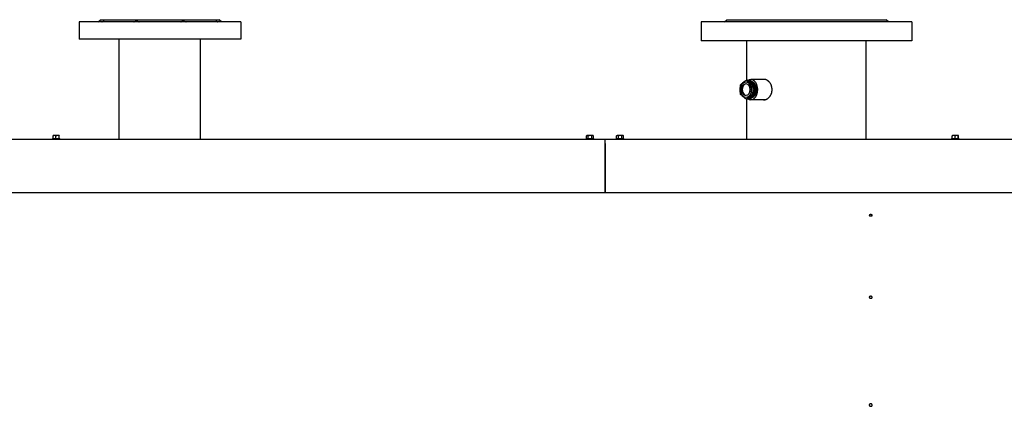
# Model space of a CAD drawing. Header units: millimetres. Extents: x -5881 to 876, y -3382 to 1045.
# Tile 18 of 23: x -3651 to -2342, y 531 to 1045. Entities that reach past the tile are written whole.
import ezdxf

# ---------------------------------------------------------------- set-up
doc = ezdxf.new("R2010")
doc.units = ezdxf.units.MM
doc.layers.add('G', color=3, linetype='Continuous', true_color=0x00ff00)
doc.layers.add('WELDING', color=7, linetype='Continuous', true_color=0xffffff)

msp = doc.modelspace()

# ---------------------------------------------------------------- linework, layer by layer
at = {"layer": 'G', "lineweight": 25}
for p, q in [((-3572.1, 1042), (-3572.1, 1019)), ((-3357.1, 1042), (-3572.1, 1042)), ((-3546.6, 1042), (-3543.6, 1045)), ((-3543.6, 1045), (-3385.6, 1045)), ((-3382.6, 1042), (-3385.6, 1045)), ((-3357.1, 1042), (-3357.1, 1019)), ((-2744.6, 1042), (-2744.6, 1017)), ((-2464.6, 1042), (-2744.6, 1042)), ((-2713.6, 1042), (-2710.6, 1045)), ((-2710.6, 1045), (-2498.6, 1045)), ((-2495.6, 1042), (-2498.6, 1045)), ((-2464.6, 1042), (-2464.6, 1017)), ((-3357.1, 1019), (-3572.1, 1019)), ((-3518.6, 885.5), (-3518.6, 1019)), ((-3410.6, 885.5), (-3410.6, 1019)), ((-2464.6, 1017), (-2744.6, 1017)), ((-2684.1, 964.7), (-2684.1, 1017)), ((-2525.1, 885.5), (-2525.1, 1017)), ((-2683.1, 964.7), (-2684.5, 964.7)), ((-2683.1, 964.7), (-2682.1, 963.9)), ((-2681.6, 964.7), (-2682.3, 964.1)), ((-2680, 964.7), (-2681.6, 964.7)), ((-2680.6, 963.9), (-2681.6, 964.7)), ((-2659.6, 965.4), (-2678.8, 965.4)), ((-2675.3, 958.4), (-2676.7, 958.4)), ((-2676.3, 959.1), (-2675.3, 958.4)), ((-2675.3, 958.4), (-2675.3, 956.8)), ((-2673.8, 958.4), (-2674.8, 959.1)), ((-2672.3, 958.4), (-2673.8, 958.4)), ((-2673.8, 956.8), (-2673.8, 958.4)), ((-2679.5, 952), (-2679.5, 952)), ((-2679.5, 952), (-2679.5, 952)), ((-2675.3, 945.6), (-2676.7, 945.6)), ((-2675.3, 945.6), (-2676.3, 944.9)), ((-2675.3, 947.2), (-2675.3, 945.6)), ((-2674.8, 944.9), (-2673.8, 945.6)), ((-2673.8, 945.6), (-2673.8, 947.2)), ((-2672.3, 945.6), (-2673.8, 945.6)), ((-2683.1, 939.3), (-2684.5, 939.3)), ((-2684.1, 885.5), (-2684.1, 939.3)), ((-2682.1, 940.1), (-2683.1, 939.3)), ((-2682.3, 939.9), (-2681.6, 939.3)), ((-2681.6, 939.3), (-2680.6, 940.1)), ((-2680, 939.3), (-2681.6, 939.3)), ((-2678.8, 942.5), (-2678.8, 942.5)), ((-2659.6, 938.6), (-2678.8, 938.6)), ((-2678.4, 942.8), (-2678.4, 942.8)), ((-3606.7, 886.5), (-3606.7, 890.6)), ((-3606.6, 890.9), (-3606.4, 890.9)), ((-3598.8, 890.9), (-3606.4, 890.9)), ((-3602.9, 886.5), (-3602.9, 890.6)), ((-3598.6, 890.9), (-3598.8, 890.9)), ((-3598.7, 886.5), (-3598.7, 890.6)), ((-3598.4, 886.5), (-3598.4, 890.6)), ((-2897.2, 890.6), (-2896.4, 890.9)), ((-2897.2, 886.5), (-2897.2, 890.6)), ((-2888.8, 890.9), (-2896.4, 890.9)), ((-2894.9, 886.5), (-2894.9, 890.6)), ((-2890.3, 886.5), (-2890.3, 890.6)), ((-2887.9, 890.6), (-2888.8, 890.9)), ((-2887.9, 886.5), (-2887.9, 890.6)), ((-2857.2, 890.6), (-2856.4, 890.9)), ((-2857.2, 886.5), (-2857.2, 890.6)), ((-2848.8, 890.9), (-2856.4, 890.9)), ((-2854.9, 886.5), (-2854.9, 890.6)), ((-2850.3, 886.5), (-2850.3, 890.6)), ((-2847.9, 890.6), (-2848.8, 890.9)), ((-2847.9, 886.5), (-2847.9, 890.6)), ((-2410.7, 886.5), (-2410.7, 890.6)), ((-2410.6, 890.9), (-2410.4, 890.9)), ((-2402.8, 890.9), (-2410.4, 890.9)), ((-2406.9, 886.5), (-2406.9, 890.6)), ((-2402.6, 890.9), (-2402.8, 890.9)), ((-2402.7, 886.5), (-2402.7, 890.6)), ((-2402.4, 886.5), (-2402.4, 890.6)), ((-2872.6, 885.5), (-4283.6, 885.5)), ((-3607.2, 886.5), (-3608.1, 886.1)), ((-3608.1, 886.1), (-3608.1, 885.5)), ((-3602.9, 886.1), (-3608.1, 886.1)), ((-3602.9, 886.5), (-3607.2, 886.5)), ((-3597.9, 886.5), (-3602.9, 886.5)), ((-3597.1, 886.1), (-3602.9, 886.1)), ((-3597.9, 886.5), (-3597.1, 886.1)), ((-3597.1, 886.1), (-3597.1, 885.5)), ((-2897.2, 886.5), (-2898.1, 886.1)), ((-2898.1, 886.1), (-2898.1, 885.5)), ((-2889.8, 886.1), (-2898.1, 886.1)), ((-2890.2, 886.5), (-2897.2, 886.5)), ((-2887.9, 886.5), (-2890.2, 886.5)), ((-2887.1, 886.1), (-2889.8, 886.1)), ((-2887.9, 886.5), (-2887.1, 886.1)), ((-2887.1, 886.1), (-2887.1, 885.5)), ((-1466.6, 885.5), (-2872.6, 885.5)), ((-2872.6, 880.5), (-2872.6, 885.5)), ((-2872.6, 880.5), (-2872.6, 885.5)), ((-2872.6, 814.5), (-2872.6, 880.5)), ((-2872.6, 880.5), (-2872.6, 814.5)), ((-2857.2, 886.5), (-2858.1, 886.1)), ((-2858.1, 886.1), (-2858.1, 885.5)), ((-2849.8, 886.1), (-2858.1, 886.1)), ((-2850.2, 886.5), (-2857.2, 886.5)), ((-2847.9, 886.5), (-2850.2, 886.5)), ((-2847.1, 886.1), (-2849.8, 886.1)), ((-2847.9, 886.5), (-2847.1, 886.1)), ((-2847.1, 886.1), (-2847.1, 885.5)), ((-2411.2, 886.5), (-2412.1, 886.1)), ((-2412.1, 886.1), (-2412.1, 885.5)), ((-2406.9, 886.1), (-2412.1, 886.1)), ((-2406.9, 886.5), (-2411.2, 886.5)), ((-2401.9, 886.5), (-2406.9, 886.5)), ((-2401.1, 886.1), (-2406.9, 886.1)), ((-2401.9, 886.5), (-2401.1, 886.1)), ((-2401.1, 886.1), (-2401.1, 885.5)), ((-2872.6, 814.5), (-4283.6, 814.5)), ((-1474.7, 814.5), (-2872.6, 814.5)), ((-2521.2, 784.8), (-2521.2, 784.8))]:
    msp.add_line(p, q, dxfattribs=at)
for major_axis in [(0, -10.4), (0, 8.05)]:
    msp.add_ellipse((-2685.2, 952), major_axis=major_axis, ratio=0.707107, dxfattribs=at)
for centre, major_axis, start_param, end_param in [((-2684.8, 952), (0, 7.55), 0, 3.141593), ((-2684.8, 952), (0, 7.55), 4.712389, 6.283185), ((-2678.8, 952), (0, -13.4), 3.141593, 3.553658), ((-2678.8, 952), (0, -13.4), 0, 3.141593), ((-2678.8, 952), (0, -10.9), 2.269986, 2.914323), ((-2678.8, 952), (0, -10.9), 1.044118, 2.097475), ((-2684.8, 952), (0, 7.55), 3.141593, 4.712389), ((-2678.8, 952), (0, -10.9), 0.22727, 0.871607), ((-2678.8, 952), (0, -13.4), 5.87112, 6.283185)]:
    msp.add_ellipse(centre, major_axis=major_axis, ratio=0.707107, start_param=start_param, end_param=end_param, dxfattribs=at)
at = {"layer": 'WELDING', "lineweight": 25}
for points, knots in [([(-3541.7, 1042), (-3541.5, 1042.1), (-3541.1, 1042.4), (-3540.5, 1042.7), (-3540.1, 1042.9), (-3539.7, 1043), (-3539.4, 1043), (-3539.2, 1043), (-3539, 1042.9), (-3538.9, 1042.8), (-3538.8, 1042.6), (-3538.7, 1042.4), (-3538.7, 1042.3), (-3538.7, 1042.2)], [0, 0, 0, 0, 1.830924, 3.428534, 4.801115, 6.136654, 7.196622, 8.419411, 9.612612, 10.630216, 11.926659, 13.297305, 14, 14, 14, 14]), ([(-3499.5, 1042), (-3499.2, 1042.1), (-3498.6, 1042.4), (-3497.9, 1042.6), (-3497.3, 1042.8), (-3496.8, 1042.9), (-3496.2, 1043), (-3495.5, 1043), (-3494.9, 1043), (-3494.4, 1042.9), (-3493.9, 1042.8), (-3493.4, 1042.6), (-3492.8, 1042.4), (-3492.4, 1042.1), (-3492.3, 1042)], [0, 0, 0, 0, 1.824912, 3.417276, 4.104421, 5.236316, 6.330728, 7.499722, 8.787415, 9.984109, 10.805545, 11.922587, 13.445391, 15, 15, 15, 15]), ([(-3436.9, 1042), (-3436.7, 1042.1), (-3436.3, 1042.4), (-3435.8, 1042.6), (-3435.3, 1042.8), (-3434.9, 1042.9), (-3434.4, 1042.9), (-3433.9, 1043), (-3433.3, 1043), (-3432.7, 1043), (-3432, 1042.8), (-3431.4, 1042.7), (-3430.8, 1042.5), (-3430.2, 1042.3), (-3429.8, 1042.1), (-3429.6, 1042)], [0, 0, 0, 0, 1.703728, 3.401582, 4.134031, 5.345261, 6.060291, 7.206347, 8.522622, 9.794397, 11.084044, 12.446098, 13.105943, 14.918442, 16, 16, 16, 16]), ([(-3390.4, 1042.2), (-3390.4, 1042.3), (-3390.4, 1042.5), (-3390.3, 1042.7), (-3390.2, 1042.8), (-3390.1, 1042.9), (-3390, 1043), (-3389.7, 1043), (-3389.5, 1043), (-3389.1, 1042.9), (-3388.8, 1042.8), (-3388.3, 1042.6), (-3387.9, 1042.3), (-3387.5, 1042.1), (-3387.4, 1042)], [0, 0, 0, 0, 1.273161, 2.349223, 3.718738, 4.630927, 5.582673, 6.936095, 8.28025, 9.444194, 10.865368, 12.059699, 13.719223, 15, 15, 15, 15]), ([(-2692.3, 945.6), (-2692.3, 946), (-2692.4, 946.7), (-2692.6, 947.9), (-2692.7, 948.9), (-2692.7, 950), (-2692.8, 951), (-2692.8, 952), (-2692.8, 952.9), (-2692.7, 953.8), (-2692.7, 954.9), (-2692.5, 956.5), (-2692.4, 957.7), (-2692.3, 958.4)], [0, 0, 0, 0, 1.329993, 2.350799, 3.749246, 4.649202, 5.951557, 6.999939, 8.118917, 8.892943, 10.018845, 11.770387, 14, 14, 14, 14]), ([(-2692.3, 958.4), (-2692.1, 958.5), (-2691.8, 958.9), (-2691.2, 959.5), (-2690.7, 960), (-2690.2, 960.4), (-2689.7, 960.8), (-2689.2, 961.2), (-2688.7, 961.7), (-2688.1, 962.1), (-2687.4, 962.7), (-2686.1, 963.6), (-2685.2, 964.3), (-2684.5, 964.7)], [0, 0, 0, 0, 1.329993, 2.350799, 3.749246, 4.649202, 5.408594, 6.446768, 7.311254, 8.118917, 9.650294, 11.089582, 14, 14, 14, 14]), ([(-2684.5, 964.7), (-2684.3, 964.5), (-2684, 964.2), (-2683.4, 963.6), (-2682.9, 963.1), (-2682.4, 962.6), (-2681.9, 962.2), (-2681.5, 961.8), (-2681, 961.4), (-2680.3, 960.9), (-2679.6, 960.3), (-2678.4, 959.4), (-2677.4, 958.8), (-2676.7, 958.4)], [0, 0, 0, 0, 1.329993, 2.350799, 3.749246, 4.649202, 5.408594, 6.446768, 7.311254, 8.118917, 9.650294, 11.089582, 14, 14, 14, 14]), ([(-2682.1, 963.9), (-2682.1, 963.8), (-2681.9, 963.7), (-2681.6, 963.5), (-2681.2, 963.2), (-2680.8, 962.9), (-2680.5, 962.7), (-2680.2, 962.5), (-2679.9, 962.3), (-2679.6, 962.1), (-2679.3, 961.9), (-2679.1, 961.8), (-2679, 961.7), (-2678.9, 961.6), (-2678.8, 961.5)], [0, 0, 0, 0, 1.203558, 2.398559, 4.151508, 6.366536, 7.887065, 8.831056, 10.1719, 11.399838, 12.540266, 13.623688, 14.319972, 15, 15, 15, 15]), ([(-2680.6, 963.9), (-2680.5, 963.8), (-2680.3, 963.6), (-2679.9, 963.3), (-2679.6, 963), (-2679.4, 962.8), (-2679.2, 962.6), (-2679.1, 962.5), (-2679, 962.3), (-2678.8, 962.2), (-2678.7, 962), (-2678.5, 961.9), (-2678.4, 961.8), (-2678.2, 961.6), (-2678.1, 961.5), (-2677.9, 961.4), (-2677.7, 961.2), (-2677.5, 961), (-2677.2, 960.9), (-2677.1, 960.8), (-2676.9, 960.7), (-2676.7, 960.5), (-2676.4, 960.3), (-2676.1, 960.1), (-2675.7, 959.8), (-2675.3, 959.5), (-2675, 959.3), (-2674.8, 959.2), (-2674.8, 959.1)], [0, 0, 0, 0, 2.048097, 3.055132, 5.966416, 6.901218, 7.815743, 8.724168, 9.613858, 10.491576, 11.350287, 12.204201, 13.04007, 13.865062, 14.672398, 15.473998, 16.250664, 17.731633, 18.442178, 19.124116, 19.790111, 20.436913, 21.707562, 22.914998, 25.137439, 26.66728, 28.089963, 29, 29, 29, 29]), ([(-2672.3, 958.4), (-2672.4, 958.5), (-2672.8, 958.9), (-2673.3, 959.5), (-2673.9, 960), (-2674.4, 960.4), (-2674.8, 960.8), (-2675.3, 961.2), (-2675.8, 961.7), (-2676.4, 962.1), (-2677.2, 962.7), (-2678.4, 963.6), (-2679.4, 964.3), (-2680, 964.7)], [0, 0, 0, 0, 1.329993, 2.350799, 3.749246, 4.649202, 5.408594, 6.446768, 7.311254, 8.118917, 9.650294, 11.089582, 14, 14, 14, 14]), ([(-2678.8, 961.5), (-2678.8, 961.5), (-2678.7, 961.5), (-2678.6, 961.3), (-2678.5, 961.2), (-2678.4, 961.2)], [0, 0, 0, 0, 1.487839, 2.737084, 6, 6, 6, 6]), ([(-2678.4, 961.2), (-2678.3, 961.1), (-2678.3, 961), (-2678.1, 960.9), (-2678, 960.8), (-2677.9, 960.7), (-2677.7, 960.5), (-2677.5, 960.3), (-2677.3, 960), (-2677, 959.7), (-2676.7, 959.5), (-2676.5, 959.3), (-2676.4, 959.2), (-2676.3, 959.1)], [0, 0, 0, 0, 1.052956, 1.707278, 2.50544, 3.462218, 4.514471, 6.063924, 7.670102, 10.104212, 11.817863, 13.124985, 14, 14, 14, 14]), ([(-2676.7, 958.4), (-2676.8, 958), (-2676.9, 957.3), (-2677, 956.1), (-2677.1, 955.1), (-2677.2, 954), (-2677.2, 953), (-2677.2, 952), (-2677.2, 951.1), (-2677.2, 950.2), (-2677.1, 949.1), (-2677, 947.5), (-2676.8, 946.3), (-2676.7, 945.6)], [0, 0, 0, 0, 1.329993, 2.350799, 3.749246, 4.649202, 5.951557, 6.999939, 8.118917, 8.892943, 10.018845, 11.770387, 14, 14, 14, 14]), ([(-2675.3, 956.8), (-2675.3, 956.6), (-2675.3, 956.2), (-2675.3, 955.7), (-2675.2, 955.2), (-2675.2, 954.7), (-2675.1, 954.3), (-2675.1, 954.1)], [0, 0, 0, 0, 1.543165, 3.340921, 4.321345, 6.43102, 8, 8, 8, 8]), ([(-2673.8, 956.8), (-2673.8, 956.6), (-2673.8, 956.2), (-2673.8, 955.7), (-2673.9, 955.2), (-2673.9, 954.8), (-2674, 954.5), (-2674, 954.2), (-2674, 953.9), (-2674.1, 953.6), (-2674.1, 953.3), (-2674.2, 953), (-2674.2, 952.7), (-2674.2, 952.4), (-2674.2, 952.2), (-2674.2, 951.9), (-2674.2, 951.7), (-2674.2, 951.3), (-2674.2, 951), (-2674.1, 950.7), (-2674.1, 950.4), (-2674, 950), (-2674, 949.6), (-2673.9, 949.1), (-2673.9, 948.5), (-2673.8, 948), (-2673.8, 947.6), (-2673.8, 947.3), (-2673.8, 947.2)], [0, 0, 0, 0, 1.649411, 3.055132, 5.016321, 5.966416, 7.277179, 7.815743, 8.724168, 9.613858, 10.491576, 11.350287, 12.624582, 13.04007, 13.865062, 14.672398, 15.473998, 16.250664, 17.731633, 18.442178, 19.652165, 20.436913, 21.707562, 23.499444, 25.137439, 26.66728, 28.089963, 29, 29, 29, 29]), ([(-2672.3, 945.6), (-2672.2, 946), (-2672.1, 946.7), (-2672, 947.9), (-2671.9, 948.9), (-2671.8, 950), (-2671.8, 951), (-2671.8, 952), (-2671.8, 952.9), (-2671.8, 953.8), (-2671.9, 954.9), (-2672, 956.5), (-2672.2, 957.7), (-2672.3, 958.4)], [0, 0, 0, 0, 1.329993, 2.350799, 3.749246, 4.649202, 5.951557, 6.999939, 8.118917, 8.892943, 10.018845, 11.770387, 14, 14, 14, 14]), ([(-2660.8, 965.5), (-2661, 965.5), (-2661.4, 965.5), (-2661.8, 965.4), (-2661.9, 965.4)], [0, 0, 0, 0, 3.120414, 5, 5, 5, 5]), ([(-2660.8, 938.5), (-2660.4, 938.5), (-2659.9, 938.5), (-2659, 938.7), (-2658.2, 939), (-2657.3, 939.4), (-2656.4, 939.9), (-2655.4, 940.6), (-2654.6, 941.4), (-2653.8, 942.2), (-2653.1, 943.2), (-2652.6, 944), (-2652.1, 944.8), (-2651.7, 945.7), (-2651.2, 946.8), (-2651, 947.8), (-2650.7, 948.8), (-2650.5, 949.9), (-2650.4, 951), (-2650.4, 952.2), (-2650.5, 953.3), (-2650.6, 954.4), (-2650.8, 955.4), (-2650.9, 956.2), (-2651.2, 956.9), (-2651.4, 957.7), (-2651.8, 958.6), (-2652.4, 959.7), (-2653, 960.8), (-2653.7, 961.7), (-2654.3, 962.3), (-2654.8, 962.8), (-2655.3, 963.3), (-2656, 963.9), (-2656.9, 964.4), (-2657.8, 964.9), (-2658.9, 965.3), (-2659.9, 965.5), (-2660.5, 965.5), (-2660.8, 965.5)], [0, 0, 0, 0, 1.342323, 2.199776, 3.460207, 4.585391, 5.825069, 7.183962, 8.455968, 9.813906, 10.934342, 12.06129, 12.735762, 13.875559, 15.037147, 16.097568, 16.863613, 17.980182, 19.089829, 20.144667, 21.228867, 22.379949, 23.104504, 24.10969, 24.743398, 25.385341, 26.484369, 27.616231, 29.002015, 30.333176, 31.151241, 31.811394, 32.48113, 33.630588, 34.783191, 36.06145, 37.473302, 38.856488, 40, 40, 40, 40]), ([(-2684.5, 939.3), (-2684.8, 939.5), (-2685.3, 939.8), (-2686.2, 940.4), (-2686.9, 940.9), (-2687.5, 941.4), (-2688, 941.8), (-2688.6, 942.2), (-2689.1, 942.7), (-2689.7, 943.2), (-2690.4, 943.7), (-2691.2, 944.6), (-2691.9, 945.2), (-2692.3, 945.6)], [0, 0, 0, 0, 1.329993, 2.350799, 3.749246, 4.649202, 5.408594, 6.446768, 7.311254, 8.506523, 9.650294, 11.089582, 14, 14, 14, 14]), ([(-2676.7, 945.6), (-2677, 945.5), (-2677.6, 945.1), (-2678.4, 944.5), (-2679.1, 944), (-2679.7, 943.6), (-2680.3, 943.2), (-2680.8, 942.8), (-2681.4, 942.3), (-2681.9, 941.8), (-2682.6, 941.2), (-2683.5, 940.4), (-2684.1, 939.7), (-2684.5, 939.3)], [0, 0, 0, 0, 1.329993, 2.350799, 3.749246, 4.649202, 5.408594, 6.446768, 7.311254, 8.506523, 9.650294, 11.089582, 14, 14, 14, 14]), ([(-2674.8, 944.9), (-2674.9, 944.7), (-2675.2, 944.5), (-2675.6, 944.2), (-2676, 943.9), (-2676.3, 943.7), (-2676.6, 943.6), (-2676.8, 943.4), (-2677, 943.3), (-2677.2, 943.1), (-2677.4, 943), (-2677.6, 942.9), (-2677.8, 942.7), (-2678, 942.6), (-2678.1, 942.4), (-2678.3, 942.3), (-2678.5, 942.1), (-2678.7, 942), (-2678.8, 941.8), (-2678.9, 941.7), (-2679, 941.6), (-2679.2, 941.5), (-2679.3, 941.3), (-2679.6, 941), (-2679.9, 940.7), (-2680.1, 940.5), (-2680.3, 940.3), (-2680.5, 940.2), (-2680.6, 940.1)], [0, 0, 0, 0, 2.048097, 4.041588, 5.966416, 6.901218, 7.815743, 8.724168, 9.613858, 10.491576, 11.350287, 12.204201, 13.04007, 13.865062, 14.672398, 15.473998, 16.250664, 17.731633, 18.442178, 19.124116, 19.790111, 20.436913, 21.707562, 23.499444, 25.137439, 26.66728, 27.625376, 29, 29, 29, 29]), ([(-2680, 939.3), (-2679.7, 939.5), (-2679.2, 939.8), (-2678.4, 940.4), (-2677.7, 940.9), (-2677, 941.4), (-2676.5, 941.8), (-2676, 942.2), (-2675.4, 942.7), (-2674.8, 943.2), (-2674.2, 943.7), (-2673.3, 944.6), (-2672.7, 945.2), (-2672.3, 945.6)], [0, 0, 0, 0, 1.329993, 2.350799, 3.749246, 4.649202, 5.408594, 6.446768, 7.311254, 8.506523, 9.650294, 11.089582, 14, 14, 14, 14]), ([(-2676.3, 944.9), (-2676.4, 944.8), (-2676.6, 944.6), (-2676.9, 944.4), (-2677.2, 944.1), (-2677.4, 943.8), (-2677.6, 943.6), (-2677.8, 943.4), (-2678, 943.3), (-2678.2, 943.1), (-2678.3, 942.9), (-2678.4, 942.8)], [0, 0, 0, 0, 1.32337, 2.629466, 4.724732, 6.287477, 7.398717, 8.459304, 9.46543, 10.438276, 12, 12, 12, 12]), ([(-2675.1, 949.9), (-2675.1, 949.7), (-2675.2, 949.3), (-2675.3, 948.7), (-2675.3, 948.1), (-2675.3, 947.6), (-2675.3, 947.3), (-2675.3, 947.2)], [0, 0, 0, 0, 1.872495, 3.954158, 5.448531, 7.219711, 8, 8, 8, 8]), ([(-2675.1, 954.1), (-2675.1, 954), (-2675.1, 953.7), (-2675, 953.4), (-2675, 953.1), (-2674.9, 952.8), (-2674.9, 952.5), (-2674.9, 952.2), (-2674.9, 952), (-2674.9, 951.8), (-2674.9, 951.4), (-2675, 951.1), (-2675, 950.7), (-2675.1, 950.3), (-2675.1, 950), (-2675.1, 949.9)], [0, 0, 0, 0, 1.616568, 2.771212, 4.255138, 4.627436, 6.202757, 7.060241, 8.000288, 8.899324, 9.864564, 11.860796, 12.878079, 14.42487, 16, 16, 16, 16]), ([(-2678.8, 942.5), (-2678.9, 942.4), (-2679, 942.3), (-2679.2, 942.2), (-2679.4, 942), (-2679.6, 941.9), (-2679.8, 941.8), (-2680, 941.6), (-2680.3, 941.4), (-2680.6, 941.2), (-2681, 940.9), (-2681.5, 940.6), (-2681.9, 940.3), (-2682.1, 940.2), (-2682.1, 940.1)], [0, 0, 0, 0, 0.731768, 1.689194, 2.713709, 3.463044, 4.221114, 5.397312, 6.185595, 7.687285, 9.406206, 12.479706, 13.935693, 15, 15, 15, 15]), ([(-2678.4, 942.8), (-2678.5, 942.8), (-2678.5, 942.7), (-2678.7, 942.6), (-2678.8, 942.5), (-2678.8, 942.5)], [0, 0, 0, 0, 2.735343, 3.950145, 6, 6, 6, 6]), ([(-2661.9, 938.6), (-2661.6, 938.5), (-2661.2, 938.5), (-2660.8, 938.5), (-2660.8, 938.5)], [0, 0, 0, 0, 4.363129, 5, 5, 5, 5]), ([(-3606.7, 890.6), (-3606.7, 890.7), (-3606.6, 890.8), (-3606.6, 890.8), (-3606.6, 890.9), (-3606.6, 890.9)], [0, 0, 0, 0, 3.057742, 4.135786, 6, 6, 6, 6]), ([(-3602.9, 890.6), (-3603, 890.7), (-3603.3, 890.7), (-3603.7, 890.8), (-3604.1, 890.8), (-3604.4, 890.9), (-3604.8, 890.9), (-3605.1, 890.9), (-3605.6, 890.8), (-3606.1, 890.7), (-3606.5, 890.7), (-3606.7, 890.6)], [0, 0, 0, 0, 1.587229, 2.745364, 3.97023, 4.905706, 5.999948, 6.959071, 8.271681, 10.088903, 12, 12, 12, 12]), ([(-3598.7, 890.6), (-3598.9, 890.7), (-3599.2, 890.7), (-3599.7, 890.8), (-3600, 890.8), (-3600.4, 890.9), (-3600.8, 890.9), (-3601.2, 890.9), (-3601.6, 890.8), (-3602.2, 890.7), (-3602.6, 890.7), (-3602.9, 890.6)], [0, 0, 0, 0, 1.587229, 2.745364, 3.97023, 4.905706, 5.999948, 6.959071, 8.271681, 10.088903, 12, 12, 12, 12]), ([(-3598.6, 890.9), (-3598.6, 890.9), (-3598.6, 890.9), (-3598.6, 890.8), (-3598.7, 890.8), (-3598.7, 890.7), (-3598.7, 890.6)], [0, 0, 0, 0, 1.589905, 2.957632, 4.023806, 7, 7, 7, 7]), ([(-3598.4, 890.6), (-3598.4, 890.7), (-3598.5, 890.8), (-3598.5, 890.8), (-3598.5, 890.9), (-3598.6, 890.9)], [0, 0, 0, 0, 3.057742, 4.135786, 6, 6, 6, 6]), ([(-2894.9, 890.6), (-2895, 890.7), (-2895.2, 890.7), (-2895.4, 890.8), (-2895.6, 890.8), (-2895.8, 890.9), (-2896, 890.9), (-2896.3, 890.9), (-2896.7, 890.8), (-2897, 890.7), (-2897.2, 890.6)], [0, 0, 0, 0, 1.45496, 2.938992, 3.639378, 4.580968, 5.499952, 6.74811, 8.158801, 11, 11, 11, 11]), ([(-2890.3, 890.6), (-2890.4, 890.6), (-2890.6, 890.7), (-2891.2, 890.8), (-2891.7, 890.8), (-2892.1, 890.9), (-2892.3, 890.9), (-2892.5, 890.9), (-2892.6, 890.9), (-2892.8, 890.9), (-2892.9, 890.9), (-2893.1, 890.8), (-2893.4, 890.8), (-2893.9, 890.8), (-2894.4, 890.7), (-2894.7, 890.6), (-2894.9, 890.6)], [0, 0, 0, 0, 3.116025, 7.931701, 15.580126, 18.323711, 19.695503, 21.067296, 22.54858, 24.029863, 25.511147, 26.992431, 29.954998, 32.917566, 40.339241, 44, 44, 44, 44]), ([(-2887.9, 890.6), (-2888, 890.7), (-2888.2, 890.7), (-2888.5, 890.8), (-2888.7, 890.8), (-2888.9, 890.9), (-2889.1, 890.9), (-2889.3, 890.9), (-2889.6, 890.8), (-2889.9, 890.7), (-2890.1, 890.7), (-2890.3, 890.6)], [0, 0, 0, 0, 1.587229, 2.745364, 3.97023, 4.905706, 5.999948, 6.959071, 8.271681, 10.088903, 12, 12, 12, 12]), ([(-2854.9, 890.6), (-2855, 890.7), (-2855.2, 890.7), (-2855.4, 890.8), (-2855.6, 890.8), (-2855.8, 890.9), (-2856, 890.9), (-2856.3, 890.9), (-2856.7, 890.8), (-2857, 890.7), (-2857.2, 890.6)], [0, 0, 0, 0, 1.45496, 2.938992, 3.639378, 4.580968, 5.499952, 6.74811, 8.158801, 11, 11, 11, 11]), ([(-2850.3, 890.6), (-2850.4, 890.6), (-2850.6, 890.7), (-2851.2, 890.8), (-2851.7, 890.8), (-2852.1, 890.9), (-2852.3, 890.9), (-2852.5, 890.9), (-2852.6, 890.9), (-2852.8, 890.9), (-2852.9, 890.9), (-2853.1, 890.8), (-2853.4, 890.8), (-2853.9, 890.8), (-2854.4, 890.7), (-2854.7, 890.6), (-2854.9, 890.6)], [0, 0, 0, 0, 3.116025, 7.931701, 15.580126, 18.323711, 19.695503, 21.067296, 22.54858, 24.029863, 25.511147, 26.992431, 29.954998, 32.917566, 40.339241, 44, 44, 44, 44]), ([(-2847.9, 890.6), (-2848, 890.7), (-2848.2, 890.7), (-2848.5, 890.8), (-2848.7, 890.8), (-2848.9, 890.9), (-2849.1, 890.9), (-2849.3, 890.9), (-2849.6, 890.8), (-2849.9, 890.7), (-2850.1, 890.7), (-2850.3, 890.6)], [0, 0, 0, 0, 1.587229, 2.745364, 3.97023, 4.905706, 5.999948, 6.959071, 8.271681, 10.088903, 12, 12, 12, 12]), ([(-2410.7, 890.6), (-2410.7, 890.7), (-2410.6, 890.8), (-2410.6, 890.8), (-2410.6, 890.9), (-2410.6, 890.9)], [0, 0, 0, 0, 3.057742, 4.135786, 6, 6, 6, 6]), ([(-2406.9, 890.6), (-2407, 890.7), (-2407.3, 890.7), (-2407.7, 890.8), (-2408.1, 890.8), (-2408.4, 890.9), (-2408.8, 890.9), (-2409.1, 890.9), (-2409.6, 890.8), (-2410.1, 890.7), (-2410.5, 890.7), (-2410.7, 890.6)], [0, 0, 0, 0, 1.587229, 2.745364, 3.97023, 4.905706, 5.999948, 6.959071, 8.271681, 10.088903, 12, 12, 12, 12]), ([(-2402.7, 890.6), (-2402.9, 890.7), (-2403.2, 890.7), (-2403.7, 890.8), (-2404, 890.8), (-2404.4, 890.9), (-2404.8, 890.9), (-2405.2, 890.9), (-2405.6, 890.8), (-2406.2, 890.7), (-2406.6, 890.7), (-2406.9, 890.6)], [0, 0, 0, 0, 1.587229, 2.745364, 3.97023, 4.905706, 5.999948, 6.959071, 8.271681, 10.088903, 12, 12, 12, 12]), ([(-2402.6, 890.9), (-2402.6, 890.9), (-2402.6, 890.9), (-2402.6, 890.8), (-2402.7, 890.8), (-2402.7, 890.7), (-2402.7, 890.6)], [0, 0, 0, 0, 1.589905, 2.957632, 4.023806, 7, 7, 7, 7]), ([(-2402.4, 890.6), (-2402.4, 890.7), (-2402.5, 890.8), (-2402.5, 890.8), (-2402.5, 890.9), (-2402.6, 890.9)], [0, 0, 0, 0, 3.057742, 4.135786, 6, 6, 6, 6]), ([(-2517.1, 784.8), (-2517.1, 784.8), (-2517.1, 784.9), (-2517.2, 785), (-2517.3, 785.1), (-2517.4, 785.2), (-2517.5, 785.3), (-2517.7, 785.4), (-2517.9, 785.5), (-2518.2, 785.6), (-2518.4, 785.6), (-2518.7, 785.7), (-2519, 785.7), (-2519.3, 785.7), (-2519.6, 785.7), (-2519.9, 785.7), (-2520.1, 785.6), (-2520.4, 785.5), (-2520.6, 785.5), (-2520.8, 785.4), (-2520.9, 785.3), (-2521.1, 785.1), (-2521.2, 785), (-2521.2, 784.9), (-2521.2, 784.8), (-2521.2, 784.8)], [0, 0, 0, 0, 0.808154, 1.959536, 3.110913, 4.262283, 5.413643, 6.564993, 7.716332, 8.867659, 10.018976, 11.170285, 12.32159, 13.472894, 14.624202, 15.775517, 16.926842, 18.078178, 19.229526, 20.380885, 21.532253, 22.683629, 23.83501, 24.986394, 26, 26, 26, 26]), ([(-2521.2, 784.8), (-2521.2, 784.7), (-2521.2, 784.6), (-2521.1, 784.5), (-2521, 784.4), (-2520.9, 784.3), (-2520.7, 784.2), (-2520.5, 784.1), (-2520.3, 784), (-2520.1, 783.9), (-2519.8, 783.9), (-2519.5, 783.9), (-2519.3, 783.9), (-2519.2, 783.9)], [0, 0, 0, 0, 1.388329, 2.628276, 3.86822, 5.108144, 6.348096, 7.587908, 8.828127, 10.066432, 11.298228, 12.522984, 14, 14, 14, 14]), ([(-2519.2, 783.9), (-2519.1, 783.9), (-2518.9, 783.9), (-2518.6, 783.9), (-2518.3, 783.9), (-2518.1, 784), (-2517.9, 784.1), (-2517.7, 784.2), (-2517.5, 784.3), (-2517.3, 784.4), (-2517.2, 784.5), (-2517.1, 784.6), (-2517.1, 784.7), (-2517.1, 784.8)], [0, 0, 0, 0, 1.233608, 2.470552, 3.711135, 4.95079, 6.190726, 7.430648, 8.670576, 9.910518, 11.150464, 12.390415, 14, 14, 14, 14]), ([(-2517.1, 675.8), (-2517.1, 675.8), (-2517.1, 675.9), (-2517.2, 676.1), (-2517.3, 676.3), (-2517.4, 676.4), (-2517.5, 676.6), (-2517.7, 676.7), (-2517.9, 676.8), (-2518.2, 676.9), (-2518.4, 677), (-2518.7, 677.1), (-2519, 677.1), (-2519.3, 677.1), (-2519.6, 677.1), (-2519.9, 677), (-2520.1, 676.9), (-2520.4, 676.8), (-2520.6, 676.7), (-2520.8, 676.6), (-2520.9, 676.5), (-2521.1, 676.3), (-2521.2, 676.1), (-2521.2, 675.9), (-2521.2, 675.8), (-2521.2, 675.8)], [0, 0, 0, 0, 0.808154, 1.959536, 3.110913, 4.262283, 5.413643, 6.564993, 7.716332, 8.867659, 10.018976, 11.170285, 12.32159, 13.472894, 14.624202, 15.775517, 16.926842, 18.078178, 19.229526, 20.380885, 21.532253, 22.683629, 23.83501, 24.986394, 26, 26, 26, 26]), ([(-2521.2, 675.8), (-2521.2, 675.7), (-2521.2, 675.6), (-2521.1, 675.4), (-2521, 675.2), (-2520.9, 675.1), (-2520.7, 674.9), (-2520.5, 674.8), (-2520.3, 674.7), (-2520.1, 674.6), (-2519.8, 674.5), (-2519.5, 674.5), (-2519.3, 674.5), (-2519.2, 674.5)], [0, 0, 0, 0, 1.388329, 2.628276, 3.86822, 5.108144, 6.348096, 7.587908, 8.828127, 10.066432, 11.298228, 12.522984, 14, 14, 14, 14]), ([(-2519.2, 674.5), (-2519.1, 674.5), (-2518.9, 674.5), (-2518.6, 674.5), (-2518.3, 674.6), (-2518.1, 674.7), (-2517.9, 674.8), (-2517.7, 674.9), (-2517.5, 675), (-2517.3, 675.2), (-2517.2, 675.4), (-2517.1, 675.6), (-2517.1, 675.7), (-2517.1, 675.8)], [0, 0, 0, 0, 1.233608, 2.470552, 3.711135, 4.95079, 6.190726, 7.430648, 8.670576, 9.910518, 11.150464, 12.390415, 14, 14, 14, 14]), ([(-2517.1, 532.4), (-2517.1, 532.5), (-2517.1, 532.6), (-2517.2, 532.8), (-2517.3, 533), (-2517.4, 533.2), (-2517.5, 533.4), (-2517.7, 533.6), (-2517.9, 533.7), (-2518.2, 533.8), (-2518.4, 533.9), (-2518.7, 534), (-2519, 534), (-2519.3, 534), (-2519.6, 534), (-2519.9, 533.9), (-2520.1, 533.9), (-2520.4, 533.7), (-2520.6, 533.6), (-2520.8, 533.4), (-2520.9, 533.2), (-2521.1, 533), (-2521.2, 532.8), (-2521.2, 532.6), (-2521.2, 532.5), (-2521.2, 532.4)], [0, 0, 0, 0, 0.808154, 1.959536, 3.110913, 4.262283, 5.413643, 6.564993, 7.716332, 8.867659, 10.018976, 11.170285, 12.32159, 13.472894, 14.624202, 15.775517, 16.926842, 18.078178, 19.229526, 20.380885, 21.532253, 22.683629, 23.83501, 24.986394, 26, 26, 26, 26]), ([(-2521.2, 532.4), (-2521.2, 532.3), (-2521.2, 532.2), (-2521.1, 531.9), (-2521, 531.7), (-2520.9, 531.5), (-2520.7, 531.3), (-2520.5, 531.2), (-2520.3, 531), (-2520.1, 530.9), (-2519.8, 530.8), (-2519.5, 530.8), (-2519.3, 530.8), (-2519.2, 530.8)], [0, 0, 0, 0, 1.388329, 2.628276, 3.86822, 5.108144, 6.348096, 7.587908, 8.828127, 10.066432, 11.298228, 12.522984, 14, 14, 14, 14]), ([(-2519.2, 530.8), (-2519.1, 530.8), (-2518.9, 530.8), (-2518.6, 530.8), (-2518.3, 530.9), (-2518.1, 531), (-2517.9, 531.2), (-2517.7, 531.3), (-2517.5, 531.5), (-2517.3, 531.7), (-2517.2, 531.9), (-2517.1, 532.1), (-2517.1, 532.3), (-2517.1, 532.4)], [0, 0, 0, 0, 1.233608, 2.470552, 3.711135, 4.95079, 6.190726, 7.430648, 8.670576, 9.910518, 11.150464, 12.390415, 14, 14, 14, 14])]:
    msp.add_open_spline(points, degree=3, knots=knots, dxfattribs=at)
for points in [[(-3538.7, 1042.2), (-3538.7, 1042.2), (-3538.7, 1042.1), (-3538.7, 1042)], [(-3390.4, 1042), (-3390.4, 1042.1), (-3390.4, 1042.2), (-3390.4, 1042.2)]]:
    msp.add_open_spline(points, degree=3, dxfattribs=at)

doc.saveas('drawing.dxf')
